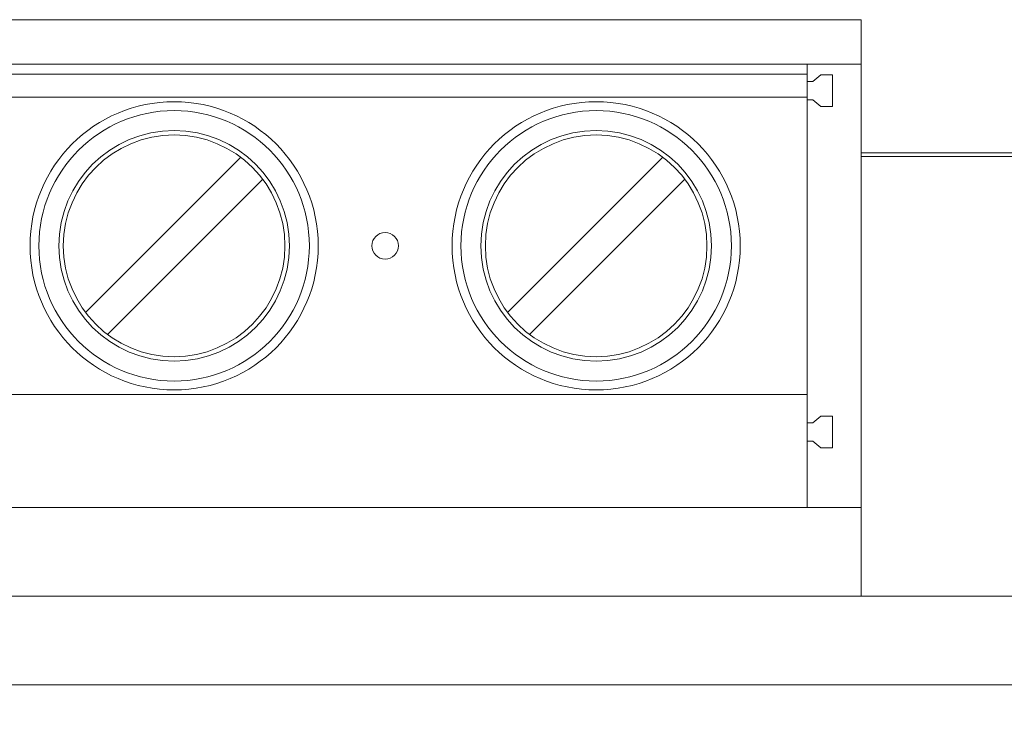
# Model space of a CAD drawing. Header units: inches. Extents: x 0 to 841, y 0 to 594.
# Tile 50 of 129: x 364 to 387, y 235 to 251. Entities that reach past the tile are written whole.
import ezdxf

# ---------------------------------------------------------------- set-up
doc = ezdxf.new("R2010")
doc.units = ezdxf.units.IN
doc.header["$LTSCALE"] = 46.255
doc.header["$MEASUREMENT"] = 0
doc.layers.get('0').update_dxf_attribs({"lineweight": 0})
doc.styles.get("Standard").update_dxf_attribs({"font": 'trium.ttf.shx'})
doc.dimstyles.new('DIMSTYLE_1', dxfattribs={"dimtxt": 2.2, "dimasz": 1, "dimexe": 0.18, "dimexo": 0.0625, "dimgap": 0.09, "dimtad": 1, "dimzin": 0, "dimdsep": 46, "dimtxsty": 'Standard', "dimblk": '_ARROW_FILLED', "dimcen": 0.09, "dimadec": 0, "dimazin": 0, "dimtp": 0.01, "dimtfac": 1, "dimtdec": 4, "dimtix": 1, "dimtmove": 0, "dimatfit": 3, "dimfxl": 1, "dimtolj": 1, "dimtzin": 0, "dimarcsym": 0})

# ---------------------------------------------------------------- blocks, each defined once
blk = doc.blocks.new('_ARROW_FILLED')
at = {"linetype": 'ByBlock'}
blk.add_hatch(color=0, dxfattribs=at).paths.add_polyline_path([(0, 0), (-1, 0.25), (-1, -0.25)], flags=0)
at = {"color": 0, "linetype": 'ByBlock'}
blk.add_lwpolyline([(0, 0), (-1, 0.25), (-1, -0.25), (-1, -0.25)], close=True, dxfattribs=at)

msp = doc.modelspace()

# ---------------------------------------------------------------- linework, layer by layer
at = {"color": 7, "linetype": 'Continuous'}
for p, q in [((343.4454, 250.8013), (383.4454, 250.8013)), ((383.4454, 237.8013), (383.4454, 250.8013)), ((383.4454, 249.8013), (343.4454, 249.8013)), ((382.2254, 239.8013), (382.2254, 249.8013)), ((344.1454, 249.5763), (382.2254, 249.5763)), ((382.5324, 249.5583), (382.3541, 249.4083)), ((382.7954, 249.5583), (382.5324, 249.5583)), ((382.7954, 248.8444), (382.7954, 249.5583)), ((382.3541, 249.4083), (382.2254, 249.4083)), ((344.1454, 249.0513), (382.2254, 249.0513)), ((382.2254, 248.9943), (382.3541, 248.9943)), ((382.3541, 248.9943), (382.5324, 248.8444)), ((382.5324, 248.8444), (382.7954, 248.8444)), ((369.4483, 247.6992), (365.9476, 244.1984)), ((378.9683, 247.6992), (375.4676, 244.1984)), ((366.4425, 243.7035), (369.9432, 247.2042)), ((375.9625, 243.7035), (379.4632, 247.2042)), ((382.2254, 242.3513), (344.1454, 242.3513)), ((382.3541, 241.7083), (382.2254, 241.7083)), ((382.5324, 241.8583), (382.3541, 241.7083)), ((382.7954, 241.8583), (382.5324, 241.8583)), ((382.7954, 241.1444), (382.7954, 241.8583)), ((382.2254, 241.2943), (382.3541, 241.2943)), ((382.3541, 241.2943), (382.5324, 241.1444)), ((382.5324, 241.1444), (382.7954, 241.1444)), ((343.4454, 239.8013), (383.4454, 239.8013)), ((467.4454, 237.8013), (383.4454, 237.8013)), ((506.9454, 235.8013), (331.9454, 235.8013))]:
    msp.add_line(p, q, dxfattribs=at)
at = {"color": 9, "linetype": 'Continuous'}
for p, q in [((411.6001, 247.7996), (383.4454, 247.7996)), ((467.4454, 247.7174), (383.4454, 247.7174)), ((383.4454, 237.8013), (343.4454, 237.8013))]:
    msp.add_line(p, q, dxfattribs=at)
at = {"color": 7, "linetype": 'Continuous'}
for centre, radius in [((367.9454, 245.7013), 3.25), ((377.4654, 245.7013), 3.25), ((367.9454, 245.7013), 2.6), ((367.9454, 245.7013), 2.5), ((377.4654, 245.7013), 2.6), ((377.4654, 245.7013), 2.5), ((372.7054, 245.7013), 0.3)]:
    msp.add_circle(centre, radius, dxfattribs=at)
at = {"color": 9, "linetype": 'Continuous'}
for centre in [(367.9454, 245.7013), (377.4654, 245.7013)]:
    msp.add_circle(centre, 3.05, dxfattribs=at)

# ---------------------------------------------------------------- dimensions: what is measured, and where the dimension line sits
at = {"color": 2, "linetype": 'Continuous'}
msp.add_linear_dim(base=(506.9454, 199.7663), p1=(331.9454, 247.8314), p2=(506.9454, 247.8314), location=(416.9154, 201.4163), dimstyle='DIMSTYLE_1', override={"dimblk": '_ARROW_FILLED'}, dxfattribs=at).render()

doc.saveas('drawing.dxf')
